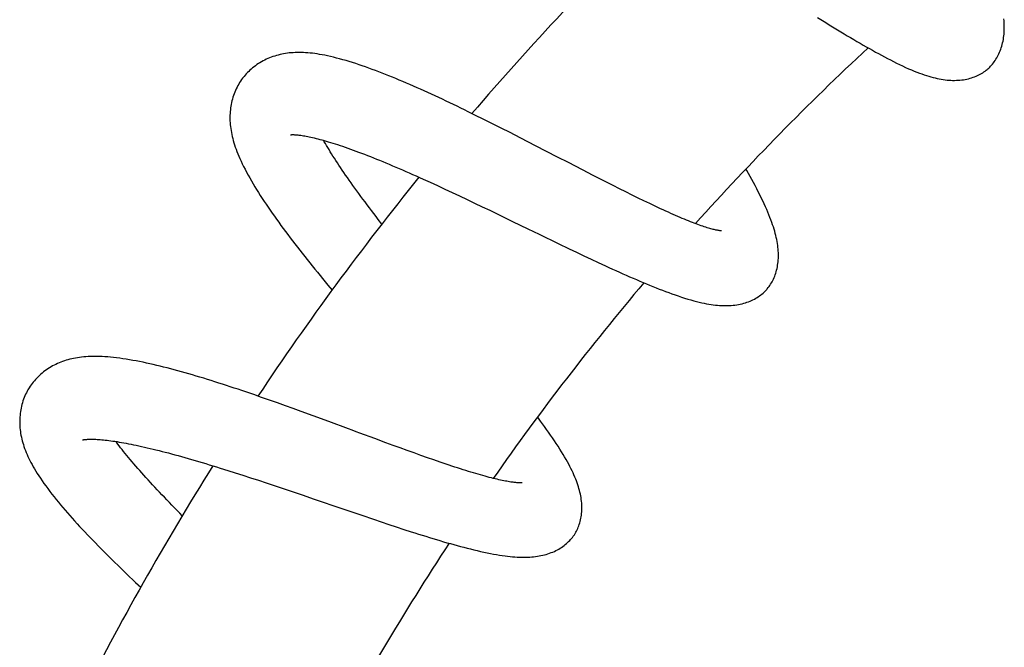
# Model space of a CAD drawing. Header units: millimetres. Extents: x 198 to 322, y 60 to 268.
# Tile 101 of 110: x 279.47 to 286.43, y 255.87 to 260.3. Entities that reach past the tile are written whole.
import ezdxf

# ---------------------------------------------------------------- set-up
doc = ezdxf.new("R2010")
doc.units = ezdxf.units.MM
doc.header["$LTSCALE"] = 30.734
doc.layers.get('0').update_dxf_attribs({"linetype": 'CONTINUOUS'})

msp = doc.modelspace()

# ---------------------------------------------------------------- linework, layer by layer
at = {"color": 7, "linetype": 'Continuous'}
for p, q in [((285.1082, 260.3146), (285.1557, 260.285)), ((285.1557, 260.285), (285.2027, 260.2557)), ((282.6927, 259.6227), (282.64, 259.6485)), ((282.7456, 259.5965), (282.6927, 259.6227)), ((282.8786, 259.5298), (282.8253, 259.5567)), ((282.9319, 259.5028), (282.8786, 259.5298)), ((283.0115, 259.4623), (282.9319, 259.5028)), ((283.1165, 259.4084), (283.0115, 259.4623)), ((283.4488, 259.2369), (283.3482, 259.2888)), ((283.5226, 259.199), (283.4488, 259.2369)), ((282.3217, 259.1726), (282.3721, 259.1498)), ((282.3721, 259.1498), (282.4231, 259.1265)), ((283.5708, 259.1743), (283.5226, 259.199)), ((283.618, 259.1503), (283.5708, 259.1743)), ((283.6643, 259.1268), (283.618, 259.1503)), ((282.4231, 259.1265), (282.4747, 259.1026)), ((282.4747, 259.1026), (282.5269, 259.0784)), ((282.5269, 259.0784), (282.5795, 259.0537)), ((283.7098, 259.1039), (283.6643, 259.1268)), ((283.7543, 259.0817), (283.7098, 259.1039)), ((283.7978, 259.06), (283.7543, 259.0817)), ((282.5795, 259.0537), (282.6325, 259.0287)), ((282.6325, 259.0287), (282.6857, 259.0034)), ((282.6857, 259.0034), (282.7391, 258.9779)), ((283.8404, 259.0391), (283.7978, 259.06)), ((283.882, 259.0189), (283.8404, 259.0391)), ((283.9225, 258.9995), (283.882, 259.0189)), ((282.7391, 258.9779), (282.7927, 258.9522)), ((282.7927, 258.9522), (282.8732, 258.9134)), ((282.8732, 258.9134), (282.9539, 258.8744)), ((283.1426, 258.7829), (283.2758, 258.7185)), ((283.2758, 258.7185), (283.3544, 258.6807)), ((283.3544, 258.6807), (283.4062, 258.6559)), ((283.4062, 258.6559), (283.4576, 258.6315)), ((283.4576, 258.6315), (283.5087, 258.6075)), ((283.5087, 258.6075), (283.5593, 258.5838)), ((283.5593, 258.5838), (283.6095, 258.5605)), ((281.1804, 257.6317), (281.1246, 257.651)), ((281.2364, 257.6121), (281.1804, 257.6317)), ((281.2924, 257.5923), (281.2364, 257.6121)), ((281.3484, 257.5723), (281.2924, 257.5923)), ((281.4043, 257.5522), (281.3484, 257.5723)), ((281.4602, 257.532), (281.4043, 257.5522)), ((281.544, 257.5014), (281.4602, 257.532)), ((281.6555, 257.4604), (281.544, 257.5014)), ((282.0585, 257.3115), (281.9804, 257.3402)), ((282.1096, 257.2927), (282.0585, 257.3115)), ((282.16, 257.2743), (282.1096, 257.2927)), ((282.2095, 257.2564), (282.16, 257.2743)), ((282.2579, 257.239), (282.2095, 257.2564)), ((282.3053, 257.2221), (282.2579, 257.239)), ((282.3517, 257.2058), (282.3053, 257.2221)), ((282.3969, 257.19), (282.3517, 257.2058)), ((282.4409, 257.1748), (282.3969, 257.19)), ((280.8885, 257.1325), (280.9413, 257.116)), ((282.4837, 257.1603), (282.4409, 257.1748)), ((280.9413, 257.116), (280.9947, 257.099)), ((280.9947, 257.099), (281.0486, 257.0817)), ((281.0486, 257.0817), (281.103, 257.0641)), ((281.103, 257.0641), (281.1578, 257.0461)), ((281.1578, 257.0461), (281.2131, 257.0278)), ((281.2131, 257.0278), (281.2688, 257.0093)), ((281.2688, 257.0093), (281.325, 256.9904)), ((281.325, 256.9904), (281.3814, 256.9714)), ((281.3814, 256.9714), (281.4662, 256.9426)), ((281.4662, 256.9426), (281.5509, 256.9138)), ((281.5509, 256.9138), (281.7478, 256.8465)), ((281.7478, 256.8465), (281.8874, 256.7989)), ((281.8874, 256.7989), (281.9701, 256.771)), ((281.9701, 256.771), (282.0246, 256.7527)), ((282.0246, 256.7527), (282.0786, 256.7347)), ((282.0786, 256.7347), (282.132, 256.7171)), ((282.132, 256.7171), (282.1849, 256.6998)), ((282.1849, 256.6998), (282.2371, 256.683))]:
    msp.add_line(p, q, dxfattribs=at)
for points in [[(285.2027, 260.2557), (285.226, 260.2413), (285.2493, 260.2271), (285.2724, 260.2129), (285.2954, 260.199), (285.3183, 260.1852), (285.3411, 260.1715), (285.3637, 260.1581), (285.3862, 260.1448), (285.4086, 260.1317), (285.4308, 260.1188), (285.4527, 260.1062), (285.4745, 260.0938), (285.496, 260.0817), (285.5173, 260.0699), (285.5385, 260.0583), (285.5596, 260.0469), (285.5806, 260.0356), (285.6017, 260.0245), (285.6229, 260.0136), (285.6443, 260.0027), (285.6659, 259.992), (285.6877, 259.9815), (285.7094, 259.9713), (285.7308, 259.9614), (285.7517, 259.9521), (285.7719, 259.9434), (285.7914, 259.9353), (285.81, 259.9279), (285.8279, 259.9211), (285.8452, 259.9148), (285.8619, 259.909), (285.8781, 259.9037), (285.8938, 259.8988), (285.9093, 259.8943), (285.9244, 259.8902), (285.9393, 259.8865), (285.9539, 259.8832), (285.9682, 259.8802), (285.9822, 259.8777), (285.9961, 259.8755), (286.0097, 259.8736), (286.0232, 259.8721), (286.0365, 259.871), (286.0498, 259.8702), (286.063, 259.8697), (286.0761, 259.8696), (286.0891, 259.8699)], [(286.3125, 259.952), (286.3176, 259.9566), (286.3246, 259.9633), (286.3314, 259.9703), (286.3381, 259.9776), (286.3446, 259.9852), (286.351, 259.9932), (286.3572, 260.0014), (286.3632, 260.01), (286.369, 260.0189), (286.3746, 260.0281), (286.3799, 260.0376), (286.3851, 260.0474), (286.3899, 260.0575), (286.3946, 260.0679), (286.3989, 260.0785), (286.403, 260.0894), (286.4068, 260.1005), (286.4102, 260.1119), (286.4134, 260.1234), (286.4163, 260.1351), (286.4188, 260.1471), (286.4211, 260.1591), (286.423, 260.1714), (286.4246, 260.1837), (286.4259, 260.1962), (286.4268, 260.2089), (286.4275, 260.2217), (286.4279, 260.2347), (286.4279, 260.2479), (286.4277, 260.2613), (286.4271, 260.2749), (286.4262, 260.2889), (286.425, 260.3032)], [(281.4316, 260.0664), (281.4173, 260.066), (281.4032, 260.0652), (281.3894, 260.0642), (281.3758, 260.0629), (281.3624, 260.0612), (281.3491, 260.0593), (281.3361, 260.0571), (281.3232, 260.0546), (281.3104, 260.0517), (281.2978, 260.0486), (281.2854, 260.0452), (281.2731, 260.0415), (281.2609, 260.0375), (281.2489, 260.0332), (281.237, 260.0285), (281.2253, 260.0236), (281.2138, 260.0184), (281.2024, 260.013), (281.1912, 260.0072), (281.18, 260.001), (281.169, 259.9946), (281.1582, 259.9878), (281.1475, 259.9808), (281.1371, 259.9734), (281.1269, 259.9658), (281.117, 259.9579), (281.1074, 259.9499), (281.098, 259.9416), (281.089, 259.9331), (281.0804, 259.9244), (281.072, 259.9156), (281.0641, 259.9067), (281.0564, 259.8976), (281.0511, 259.891)], [(282.64, 259.6485), (282.6138, 259.6613), (282.5876, 259.6739), (282.5615, 259.6865), (282.5355, 259.699), (282.5095, 259.7114), (282.4835, 259.7237), (282.4577, 259.7358), (282.4319, 259.7479), (282.4061, 259.7598), (282.3804, 259.7717), (282.3548, 259.7834), (282.3292, 259.7949), (282.3038, 259.8064), (282.2784, 259.8176), (282.2532, 259.8287), (282.2281, 259.8397), (282.2031, 259.8505), (282.1783, 259.8611), (282.1535, 259.8715), (282.129, 259.8817), (282.1046, 259.8917), (282.0803, 259.9015), (282.0562, 259.9111), (282.0323, 259.9205), (282.0085, 259.9297), (281.9849, 259.9387), (281.9615, 259.9474), (281.9382, 259.9559), (281.915, 259.9641), (281.8919, 259.9722), (281.8688, 259.98), (281.8458, 259.9876), (281.8227, 259.995), (281.7997, 260.0021), (281.7768, 260.009), (281.754, 260.0156), (281.7316, 260.0218), (281.7096, 260.0275), (281.6881, 260.0329), (281.6673, 260.0379), (281.6471, 260.0423), (281.6276, 260.0464), (281.6088, 260.05), (281.5905, 260.0532), (281.5729, 260.056), (281.5557, 260.0585), (281.539, 260.0606), (281.5228, 260.0624), (281.5069, 260.0639), (281.4913, 260.065), (281.476, 260.0658), (281.461, 260.0663), (281.4462, 260.0665), (281.4316, 260.0664)], [(286.0891, 259.8699), (286.1019, 259.8705), (286.1146, 259.8715), (286.1271, 259.8729), (286.1393, 259.8745), (286.1512, 259.8766), (286.1629, 259.8789), (286.1744, 259.8815), (286.1856, 259.8845), (286.1966, 259.8878), (286.2073, 259.8914), (286.2179, 259.8953), (286.2282, 259.8994), (286.2382, 259.9039), (286.2478, 259.9085), (286.2572, 259.9135), (286.2663, 259.9186), (286.2751, 259.924), (286.2836, 259.9296), (286.2918, 259.9354), (286.2997, 259.9414), (286.3073, 259.9475), (286.3125, 259.952)], [(281.0511, 259.891), (281.046, 259.8844), (281.039, 259.8747), (281.0321, 259.8646), (281.0254, 259.8543), (281.019, 259.8436), (281.0128, 259.8327), (281.0069, 259.8215), (281.0013, 259.8101), (280.996, 259.7984), (280.991, 259.7865), (280.9864, 259.7744), (280.982, 259.7622), (280.978, 259.7499), (280.9744, 259.7375), (280.9711, 259.7251), (280.9682, 259.7126), (280.9656, 259.7), (280.9633, 259.6874), (280.9614, 259.6747), (280.9598, 259.6619), (280.9585, 259.649), (280.9575, 259.636), (280.9569, 259.623), (280.9567, 259.6099), (280.9567, 259.5967), (280.9571, 259.5834), (280.9579, 259.57), (280.959, 259.5566), (280.9604, 259.543), (280.9621, 259.5293), (280.9643, 259.5155), (280.9667, 259.5015), (280.9696, 259.4874), (280.9728, 259.4731), (280.9763, 259.4586), (280.9803, 259.444), (280.9846, 259.4292), (280.9894, 259.4141), (280.9945, 259.3988), (281, 259.3833), (281.006, 259.3673), (281.0125, 259.351), (281.0195, 259.3342), (281.027, 259.3169), (281.0352, 259.2989), (281.0439, 259.2804), (281.0533, 259.2613), (281.0633, 259.2416), (281.0739, 259.2215), (281.0849, 259.2011), (281.0963, 259.1806), (281.1081, 259.16), (281.1202, 259.1394), (281.1326, 259.1188), (281.1451, 259.0983), (281.158, 259.0777), (281.1711, 259.0571), (281.1845, 259.0364), (281.1982, 259.0156), (281.2122, 258.9948), (281.2264, 258.9738), (281.2409, 258.9527), (281.2557, 258.9315), (281.2707, 258.9103), (281.286, 258.8889), (281.3015, 258.8674), (281.3172, 258.8459), (281.3331, 258.8243), (281.3493, 258.8025), (281.3656, 258.7808), (281.3822, 258.7589), (281.3989, 258.737), (281.4158, 258.715), (281.4329, 258.693), (281.4501, 258.671), (281.4674, 258.6489), (281.485, 258.6267), (281.5026, 258.6045), (281.5204, 258.5823), (281.5384, 258.56), (281.5565, 258.5376), (281.5747, 258.5152), (281.5931, 258.4928), (281.6116, 258.4702), (281.6303, 258.4476), (281.6491, 258.4249), (281.6786, 258.3895)], [(282.8253, 259.5567), (282.7987, 259.57), (282.7456, 259.5965)], [(281.3853, 259.4857), (281.3853, 259.4857), (281.3853, 259.4857), (281.3856, 259.4858), (281.3863, 259.4858), (281.3872, 259.4859), (281.3885, 259.4861), (281.3902, 259.4862), (281.3923, 259.4863), (281.3947, 259.4864), (281.3976, 259.4864), (281.4008, 259.4865), (281.4045, 259.4864), (281.4086, 259.4864), (281.4132, 259.4862), (281.4181, 259.4859), (281.4235, 259.4856), (281.4293, 259.4851), (281.4357, 259.4845), (281.4425, 259.4838), (281.45, 259.4829), (281.458, 259.4818), (281.4666, 259.4806), (281.4757, 259.4792), (281.4854, 259.4775), (281.4954, 259.4757), (281.506, 259.4737), (281.517, 259.4714), (281.5284, 259.469), (281.5403, 259.4663), (281.5527, 259.4634), (281.5655, 259.4603), (281.5788, 259.4569), (281.5925, 259.4533), (281.6067, 259.4495), (281.6213, 259.4454), (281.6363, 259.4411), (281.6517, 259.4365), (281.6675, 259.4317), (281.6837, 259.4267), (281.7003, 259.4214), (281.7172, 259.4159), (281.7346, 259.4102), (281.7522, 259.4042), (281.7703, 259.398), (281.7887, 259.3915), (281.8074, 259.3848), (281.8265, 259.3779), (281.846, 259.3708), (281.8658, 259.3634), (281.886, 259.3557), (281.9066, 259.3479), (281.9275, 259.3397), (281.9487, 259.3314), (281.9702, 259.3229), (281.992, 259.3141), (282.0141, 259.3052), (282.0364, 259.296), (282.059, 259.2867), (282.0819, 259.2771), (282.1049, 259.2674), (282.1282, 259.2575), (282.1517, 259.2475), (282.1754, 259.2373), (282.1993, 259.2269), (282.2234, 259.2163), (282.2477, 259.2056), (282.2722, 259.1948), (282.2968, 259.1838), (282.3217, 259.1726)], [(282.0302, 258.8555), (282.0049, 258.888), (281.9888, 258.909), (281.9729, 258.9297), (281.9572, 258.9503), (281.9417, 258.9707), (281.9265, 258.991), (281.9115, 259.011), (281.8967, 259.0309), (281.8821, 259.0506), (281.8678, 259.0701), (281.8536, 259.0894), (281.8398, 259.1086), (281.8261, 259.1275), (281.8128, 259.1463), (281.7997, 259.1648), (281.7868, 259.1831), (281.7743, 259.2011), (281.762, 259.2189), (281.75, 259.2365), (281.7384, 259.2537), (281.727, 259.2707), (281.7159, 259.2874), (281.7052, 259.3038), (281.6948, 259.3199), (281.6847, 259.3356), (281.675, 259.351), (281.6656, 259.366), (281.6566, 259.3807), (281.6479, 259.3951), (281.6394, 259.4092), (281.6313, 259.423), (281.6235, 259.4365), (281.6179, 259.4463)], [(283.3482, 259.2888), (283.2716, 259.3284), (283.1165, 259.4084)], [(284.7489, 258.3937), (284.7534, 258.399), (284.7595, 258.4065), (284.7655, 258.4142), (284.7712, 258.4223), (284.7768, 258.4307), (284.7821, 258.4393), (284.7873, 258.4483), (284.7922, 258.4576), (284.7969, 258.4671), (284.8013, 258.477), (284.8055, 258.4871), (284.8094, 258.4975), (284.813, 258.5081), (284.8163, 258.519), (284.8193, 258.53), (284.822, 258.5413), (284.8244, 258.5528), (284.8265, 258.5646), (284.8283, 258.5765), (284.8297, 258.5888), (284.8308, 258.6012), (284.8315, 258.6137), (284.8319, 258.6264), (284.8319, 258.6393), (284.8316, 258.6521), (284.831, 258.6651), (284.83, 258.6782), (284.8287, 258.6913), (284.827, 258.7046), (284.825, 258.7181), (284.8227, 258.7317), (284.82, 258.7457), (284.817, 258.7598), (284.8136, 258.7743), (284.8098, 258.789), (284.8057, 258.8039), (284.8012, 258.8192), (284.7963, 258.8348), (284.791, 258.8507), (284.7852, 258.8672), (284.779, 258.8841), (284.7723, 258.9015), (284.7652, 258.9194), (284.7575, 258.938), (284.7493, 258.9572), (284.7405, 258.977), (284.7312, 258.9975), (284.7214, 259.0184), (284.7111, 259.0397), (284.7005, 259.0613), (284.6896, 259.083), (284.6785, 259.1048), (284.6672, 259.1264), (284.6558, 259.1478), (284.6443, 259.1692), (284.6327, 259.1906), (284.6209, 259.2119), (284.609, 259.2333), (284.6025, 259.2448)], [(284.4305, 258.8071), (284.4305, 258.8071), (284.4304, 258.8071), (284.4299, 258.8071), (284.4291, 258.8072), (284.428, 258.8072), (284.4265, 258.8073), (284.4247, 258.8075), (284.4225, 258.8077), (284.42, 258.808), (284.4171, 258.8083), (284.4138, 258.8088), (284.41, 258.8094), (284.4059, 258.8101), (284.4013, 258.8109), (284.3962, 258.8119), (284.3908, 258.813), (284.3848, 258.8144), (284.3783, 258.8159), (284.3712, 258.8176), (284.3636, 258.8196), (284.3555, 258.8218), (284.3469, 258.8242), (284.3379, 258.8268), (284.3284, 258.8297), (284.3186, 258.8328), (284.3083, 258.8361), (284.2976, 258.8397), (284.2864, 258.8435), (284.2749, 258.8476), (284.2629, 258.8519), (284.2505, 258.8565), (284.2376, 258.8613), (284.2244, 258.8663), (284.2108, 258.8717), (284.1968, 258.8772), (284.1824, 258.883), (284.1677, 258.8891), (284.1526, 258.8953), (284.1372, 258.9018), (284.1215, 258.9086), (284.1053, 258.9156), (284.0887, 258.9229), (284.0717, 258.9304), (284.0543, 258.9382), (284.0365, 258.9463), (284.0183, 258.9546), (283.9998, 258.9631), (283.981, 258.9719), (283.9618, 258.9808), (283.9423, 258.9901), (283.9225, 258.9995)], [(282.9539, 258.8744), (283.0619, 258.8221), (283.1426, 258.7829)], [(283.6095, 258.5605), (283.6344, 258.5491), (283.6591, 258.5378), (283.6838, 258.5266), (283.7082, 258.5156), (283.7326, 258.5047), (283.7568, 258.4939), (283.7808, 258.4833), (283.8047, 258.4729), (283.8285, 258.4627), (283.8521, 258.4526), (283.8755, 258.4427), (283.8988, 258.433), (283.9218, 258.4235), (283.9447, 258.4142), (283.9674, 258.4051), (283.9899, 258.3963), (284.0122, 258.3877), (284.0344, 258.3793), (284.0566, 258.3711), (284.0789, 258.363), (284.1013, 258.3551), (284.124, 258.3473), (284.1467, 258.3398), (284.1693, 258.3326), (284.1915, 258.3258), (284.213, 258.3195), (284.2337, 258.3138), (284.2533, 258.3086), (284.2721, 258.304), (284.2901, 258.2998), (284.3074, 258.2961), (284.3241, 258.2928), (284.3403, 258.2899), (284.3562, 258.2873), (284.3717, 258.2851), (284.3869, 258.2832), (284.4017, 258.2817), (284.4163, 258.2806), (284.4305, 258.2797), (284.4445, 258.2792), (284.4582, 258.2791), (284.4718, 258.2792), (284.4851, 258.2797), (284.4984, 258.2805), (284.5115, 258.2817), (284.5245, 258.2832), (284.5374, 258.2851)], [(284.5374, 258.2851), (284.55, 258.2873), (284.5625, 258.2898), (284.5747, 258.2927), (284.5866, 258.2958), (284.5982, 258.2993), (284.6095, 258.303), (284.6205, 258.3071), (284.6312, 258.3114), (284.6418, 258.316), (284.652, 258.3208), (284.662, 258.326), (284.6717, 258.3313), (284.681, 258.337), (284.6901, 258.3428), (284.6988, 258.3488), (284.7072, 258.355), (284.7152, 258.3614), (284.723, 258.368), (284.7304, 258.3747), (284.7375, 258.3816), (284.7443, 258.3887), (284.7489, 258.3937)], [(279.8941, 257.9136), (279.8798, 257.9116), (279.8658, 257.9092), (279.8521, 257.9065), (279.8386, 257.9036), (279.8254, 257.9004), (279.8124, 257.897), (279.7996, 257.8932), (279.787, 257.8892), (279.7745, 257.8849), (279.7623, 257.8803), (279.7503, 257.8754), (279.7384, 257.8702), (279.7268, 257.8648), (279.7153, 257.8591), (279.704, 257.8531), (279.6928, 257.8468), (279.6819, 257.8402), (279.6711, 257.8333), (279.6604, 257.8261), (279.65, 257.8186), (279.6397, 257.8108), (279.6296, 257.8027), (279.6198, 257.7943), (279.6102, 257.7857), (279.6009, 257.7768), (279.5919, 257.7677), (279.5833, 257.7585), (279.5749, 257.749), (279.5669, 257.7394), (279.5593, 257.7297), (279.552, 257.7198), (279.5451, 257.7099), (279.5386, 257.6999), (279.534, 257.6926)], [(281.1246, 257.651), (281.0968, 257.6605), (281.0691, 257.6699), (281.0415, 257.6792), (281.014, 257.6885), (280.9865, 257.6976), (280.9592, 257.7066), (280.932, 257.7155), (280.9049, 257.7243), (280.8779, 257.7329), (280.851, 257.7415), (280.8242, 257.7499), (280.7976, 257.7581), (280.7711, 257.7663), (280.7447, 257.7743), (280.7184, 257.7821), (280.6923, 257.7898), (280.6663, 257.7974), (280.6404, 257.8048), (280.6146, 257.812), (280.5891, 257.8191), (280.5636, 257.826), (280.5384, 257.8327), (280.5133, 257.8392), (280.4883, 257.8455), (280.4636, 257.8516), (280.4391, 257.8575), (280.4147, 257.8632), (280.3905, 257.8687), (280.3665, 257.874), (280.3425, 257.879), (280.3187, 257.8838), (280.2949, 257.8885), (280.2712, 257.8928), (280.2476, 257.8969), (280.2241, 257.9008), (280.2009, 257.9043), (280.1782, 257.9075), (280.1559, 257.9103), (280.1342, 257.9128), (280.1133, 257.9149), (280.093, 257.9167), (280.0736, 257.9181), (280.0548, 257.9191), (280.0367, 257.9199), (280.0192, 257.9203), (280.0022, 257.9205), (279.9857, 257.9203), (279.9696, 257.9199), (279.9539, 257.9192), (279.9385, 257.9182), (279.9234, 257.917), (279.9086, 257.9155), (279.8941, 257.9136)], [(279.534, 257.6926), (279.5298, 257.6854), (279.524, 257.6749), (279.5184, 257.6641), (279.513, 257.6531), (279.508, 257.6418), (279.5032, 257.6302), (279.4987, 257.6184), (279.4945, 257.6063), (279.4907, 257.5941), (279.4871, 257.5817), (279.484, 257.5692), (279.4811, 257.5565), (279.4786, 257.5438), (279.4765, 257.531), (279.4748, 257.5182), (279.4734, 257.5054), (279.4723, 257.4926), (279.4716, 257.4798), (279.4712, 257.467), (279.4712, 257.4542), (279.4715, 257.4414), (279.4721, 257.4285), (279.4731, 257.4156), (279.4744, 257.4028), (279.476, 257.3899), (279.478, 257.3769), (279.4803, 257.3639), (279.483, 257.3508), (279.486, 257.3377), (279.4893, 257.3245), (279.493, 257.3112), (279.4971, 257.2979), (279.5015, 257.2844), (279.5063, 257.2708), (279.5115, 257.2571), (279.517, 257.2433), (279.5229, 257.2294), (279.5292, 257.2153), (279.5359, 257.2011), (279.543, 257.1868), (279.5505, 257.1722), (279.5586, 257.1573), (279.567, 257.1421), (279.5761, 257.1266), (279.5856, 257.1107), (279.5958, 257.0944), (279.6065, 257.0776), (279.618, 257.0603), (279.63, 257.0426), (279.6427, 257.0244), (279.656, 257.0059), (279.6698, 256.9872), (279.6841, 256.9682), (279.6988, 256.9491), (279.7138, 256.93), (279.729, 256.911), (279.7445, 256.892), (279.7602, 256.8731), (279.7761, 256.8542), (279.7922, 256.8353), (279.8087, 256.8163), (279.8254, 256.7972), (279.8424, 256.7781), (279.8596, 256.759), (279.8771, 256.7398), (279.8949, 256.7205), (279.9129, 256.7011), (279.9311, 256.6817), (279.9495, 256.6623), (279.9681, 256.6428), (279.987, 256.6233), (280.006, 256.6037), (280.0252, 256.5841), (280.0446, 256.5644), (280.0641, 256.5448), (280.0838, 256.5251), (280.1037, 256.5053), (280.1238, 256.4855), (280.144, 256.4657), (280.1644, 256.4458), (280.185, 256.4258), (280.2057, 256.4058), (280.2266, 256.3858), (280.2477, 256.3657), (280.2688, 256.3455), (280.2902, 256.3253), (280.3266, 256.291)], [(283.3865, 256.6566), (283.3904, 256.6623), (283.3955, 256.6705), (283.4005, 256.679), (283.4052, 256.6877), (283.4097, 256.6966), (283.414, 256.7059), (283.418, 256.7154), (283.4217, 256.7251), (283.4252, 256.7351), (283.4284, 256.7454), (283.4313, 256.756), (283.4339, 256.7667), (283.4363, 256.7777), (283.4382, 256.7888), (283.4399, 256.8001), (283.4412, 256.8116), (283.4422, 256.8233), (283.4429, 256.8353), (283.4432, 256.8475), (283.4431, 256.8599), (283.4427, 256.8725), (283.4419, 256.8852), (283.4407, 256.898), (283.4392, 256.9108), (283.4373, 256.9236), (283.4351, 256.9364), (283.4325, 256.9491), (283.4296, 256.9619), (283.4264, 256.9747), (283.4229, 256.9877), (283.4189, 257.0008), (283.4147, 257.0141), (283.41, 257.0276), (283.4049, 257.0413), (283.3995, 257.0552), (283.3937, 257.0693), (283.3875, 257.0837), (283.3809, 257.0982), (283.3739, 257.1131), (283.3664, 257.1284), (283.3584, 257.144), (283.35, 257.16), (283.341, 257.1765), (283.3315, 257.1935), (283.3214, 257.211), (283.3107, 257.229), (283.2994, 257.2476), (283.2876, 257.2666), (283.2752, 257.286), (283.2624, 257.3058), (283.2492, 257.3257), (283.2357, 257.3457), (283.222, 257.3658), (283.2082, 257.3857), (283.1943, 257.4055), (283.1803, 257.4252), (283.1661, 257.4448), (283.1518, 257.4644), (283.1374, 257.4842), (283.1303, 257.4936)], [(281.9804, 257.3402), (281.8743, 257.3795), (281.8474, 257.3894), (281.8204, 257.3994), (281.7932, 257.4095), (281.6555, 257.4604)], [(279.915, 257.3311), (279.9149, 257.3311), (279.9148, 257.3311), (279.915, 257.3311), (279.9154, 257.3312), (279.9162, 257.3314), (279.9173, 257.3317), (279.9188, 257.332), (279.9206, 257.3323), (279.9228, 257.3327), (279.9255, 257.3331), (279.9285, 257.3335), (279.9319, 257.3339), (279.9358, 257.3343), (279.94, 257.3347), (279.9447, 257.3351), (279.9499, 257.3354), (279.9554, 257.3357), (279.9614, 257.336), (279.968, 257.3361), (279.9751, 257.3362), (279.9828, 257.3362), (279.9911, 257.3361), (280, 257.3358), (280.0094, 257.3355), (280.0193, 257.335), (280.0296, 257.3343), (280.0404, 257.3336), (280.0516, 257.3326), (280.0634, 257.3315), (280.0756, 257.3303), (280.0884, 257.3289), (280.1016, 257.3273), (280.1153, 257.3255), (280.1295, 257.3235), (280.1441, 257.3214), (280.1592, 257.319), (280.1747, 257.3165), (280.1907, 257.3138), (280.207, 257.3109), (280.2238, 257.3079), (280.2409, 257.3046), (280.2584, 257.3012), (280.2764, 257.2975), (280.2947, 257.2937), (280.3134, 257.2897), (280.3326, 257.2855), (280.3521, 257.2811), (280.3721, 257.2765), (280.3924, 257.2717), (280.4131, 257.2667), (280.4342, 257.2615), (280.4556, 257.2562), (280.4773, 257.2506), (280.4994, 257.2449), (280.5217, 257.2391), (280.5444, 257.233), (280.5673, 257.2268), (280.5905, 257.2205), (280.6139, 257.2139), (280.6376, 257.2073), (280.6616, 257.2004), (280.6858, 257.1935), (280.7103, 257.1864), (280.735, 257.1791), (280.76, 257.1717), (280.7853, 257.1641), (280.8107, 257.1564), (280.8364, 257.1486), (280.8624, 257.1406), (280.8885, 257.1325)], [(280.6201, 256.796), (280.6018, 256.8144), (280.5831, 256.8334), (280.5646, 256.8522), (280.5464, 256.8709), (280.5285, 256.8894), (280.5108, 256.9077), (280.4934, 256.9259), (280.4762, 256.9439), (280.4593, 256.9617), (280.4426, 256.9794), (280.4263, 256.9969), (280.4102, 257.0142), (280.3943, 257.0314), (280.3787, 257.0484), (280.3634, 257.0652), (280.3484, 257.0819), (280.3338, 257.0983), (280.3194, 257.1145), (280.3054, 257.1305), (280.2917, 257.1463), (280.2783, 257.1618), (280.2653, 257.177), (280.2527, 257.192), (280.2404, 257.2067), (280.2285, 257.2211), (280.2169, 257.2353), (280.2057, 257.2492), (280.1948, 257.2629), (280.1843, 257.2763), (280.1742, 257.2894), (280.1644, 257.3022), (280.155, 257.3147), (280.1508, 257.3203)], [(283.0204, 257.0283), (283.0205, 257.0283), (283.0206, 257.0283), (283.0203, 257.0283), (283.0198, 257.0282), (283.0189, 257.0282), (283.0176, 257.0281), (283.016, 257.028), (283.0141, 257.0279), (283.0117, 257.0279), (283.0089, 257.0278), (283.0058, 257.0279), (283.0022, 257.0279), (282.9982, 257.0281), (282.9937, 257.0283), (282.9888, 257.0286), (282.9835, 257.029), (282.9777, 257.0295), (282.9714, 257.0301), (282.9646, 257.0309), (282.9573, 257.0318), (282.9494, 257.0329), (282.941, 257.0341), (282.9321, 257.0355), (282.9227, 257.0371), (282.9129, 257.0389), (282.9026, 257.0408), (282.8918, 257.0429), (282.8806, 257.0452), (282.8689, 257.0477), (282.8568, 257.0504), (282.8442, 257.0533), (282.8311, 257.0564), (282.8176, 257.0597), (282.8036, 257.0632), (282.7892, 257.0669), (282.7744, 257.0708), (282.7592, 257.0749), (282.7436, 257.0792), (282.7276, 257.0837), (282.7113, 257.0884), (282.6945, 257.0933), (282.6773, 257.0984), (282.6597, 257.1037), (282.6417, 257.1092), (282.6233, 257.115), (282.6044, 257.1209), (282.5852, 257.127), (282.5656, 257.1333), (282.5457, 257.1398), (282.5254, 257.1465), (282.5047, 257.1533), (282.4837, 257.1603)], [(282.2371, 256.683), (282.2631, 256.6747), (282.2889, 256.6666), (282.3146, 256.6585), (282.3401, 256.6506), (282.3655, 256.6427), (282.3908, 256.635), (282.4159, 256.6275), (282.4408, 256.6201), (282.4655, 256.6128), (282.4899, 256.6058), (282.5141, 256.5989), (282.538, 256.5922), (282.5617, 256.5857), (282.5852, 256.5793), (282.6086, 256.5731), (282.6321, 256.5671), (282.6555, 256.5612), (282.6791, 256.5554), (282.7028, 256.5498), (282.7265, 256.5444), (282.7502, 256.5392), (282.7736, 256.5343), (282.7965, 256.5297), (282.8189, 256.5255), (282.8405, 256.5216), (282.8612, 256.5182), (282.8811, 256.5152), (282.9002, 256.5125), (282.9186, 256.5102), (282.9363, 256.5083), (282.9534, 256.5066), (282.9699, 256.5053), (282.986, 256.5043), (283.0017, 256.5035), (283.0171, 256.5031), (283.0321, 256.5029), (283.0468, 256.5031), (283.0612, 256.5035), (283.0753, 256.5042), (283.0891, 256.5051), (283.1025, 256.5064), (283.1158, 256.5079), (283.1288, 256.5098), (283.1416, 256.5119), (283.1542, 256.5143), (283.1667, 256.517), (283.1791, 256.5201), (283.1912, 256.5234)], [(283.1912, 256.5234), (283.2032, 256.5271), (283.2149, 256.531), (283.2265, 256.5353), (283.2378, 256.5398), (283.2488, 256.5446), (283.2595, 256.5497), (283.2699, 256.5551), (283.2801, 256.5607), (283.29, 256.5665), (283.2995, 256.5726), (283.3088, 256.5789), (283.3177, 256.5854), (283.3263, 256.5921), (283.3345, 256.599), (283.3424, 256.606), (283.3499, 256.6132), (283.3571, 256.6205), (283.364, 256.628), (283.3705, 256.6356), (283.3767, 256.6433), (283.3826, 256.6511), (283.3865, 256.6566)]]:
    msp.add_lwpolyline(points, dxfattribs=at)
for radius, start, end in [(20.85, 134.13318, 139.40193), (19.15, 132.88543, 138.09293), (20.85, 141.00997, 146.28459), (19.15, 139.75216, 144.96908), (20.85, 147.89498, 153.17662), (19.15, 146.62778, 151.85677)]:
    msp.add_arc((298.4978, 246.0675), radius, start, end, dxfattribs=at)

doc.saveas('drawing.dxf')
